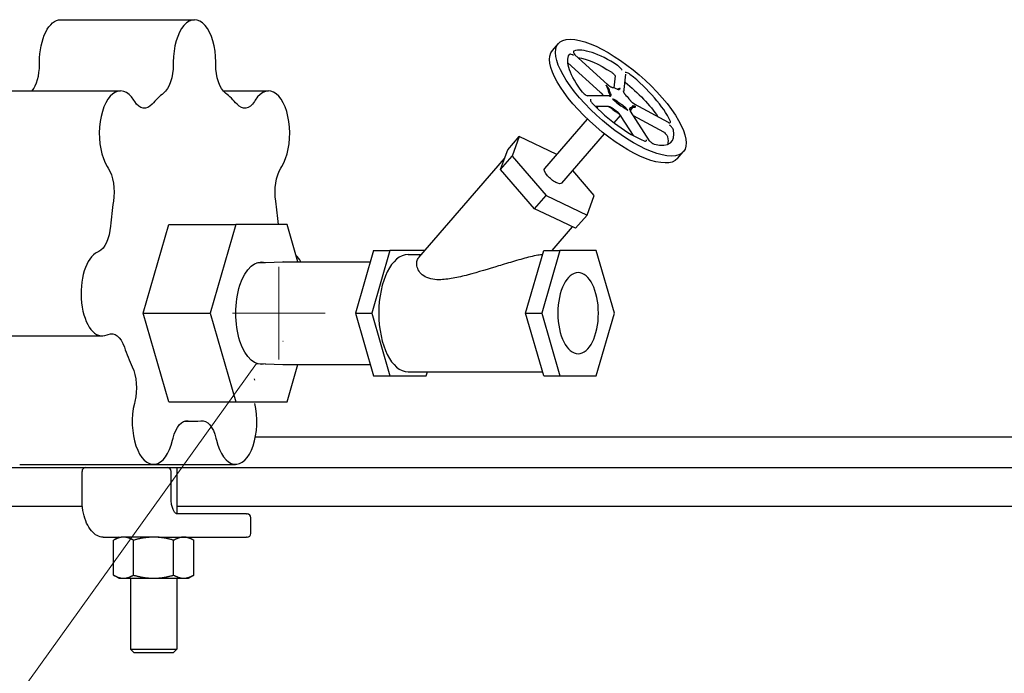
# Model space of a CAD drawing. Extents: x 1 to 669, y 0 to 417.
# Tile 27 of 256: x 97 to 113, y 173 to 184. Entities that reach past the tile are written whole.
import ezdxf

# ---------------------------------------------------------------- set-up
doc = ezdxf.new("R2010")
doc.units = 0
doc.header["$LTSCALE"] = 12
doc.header["$MEASUREMENT"] = 0
doc.layers.get('0').update_dxf_attribs({"linetype": 'CONTINUOUS'})
doc.layers.add('Leader', color=41, linetype='CONTINUOUS', lineweight=13)
doc.layers.add('Q', color=4, linetype='CONTINUOUS')

msp = doc.modelspace()

# ---------------------------------------------------------------- linework, layer by layer
for p, q in [((100.47005, 177.08826), (132.68883, 177.08826)), ((81.63359, 176.58826), (132.68883, 176.58826)), ((99.19609, 176.58826), (99.19609, 175.83871)), ((97.66253, 176.08826), (97.66253, 176.52826)), ((99.10515, 176.08826), (99.10515, 176.52826)), ((87.62054, 175.96326), (97.66917, 175.96326)), ((99.19609, 175.96326), (113.88359, 175.96326)), ((100.32515, 175.83826), (99.20015, 175.83826)), ((100.32515, 175.83826), (100.33386, 175.83826)), ((100.39386, 175.52326), (100.39386, 175.77826)), ((98.00503, 175.46326), (98.29587, 175.46326)), ((98.25859, 175.46326), (98.17157, 175.41302)), ((98.33395, 175.46326), (98.29587, 175.46326)), ((98.82109, 175.46326), (98.33395, 175.46326)), ((98.90931, 175.46326), (98.82109, 175.46326)), ((98.90931, 175.46326), (99.20015, 175.46326)), ((99.20015, 175.46326), (100.32515, 175.46326)), ((99.38359, 175.46326), (99.47061, 175.41302)), ((100.33386, 175.46326), (100.32515, 175.46326)), ((98.17157, 174.8485), (98.17157, 175.41302)), ((98.49633, 174.8485), (98.49633, 175.41302)), ((99.14585, 174.8485), (99.14585, 175.41302)), ((99.47061, 174.8485), (99.47061, 175.41302)), ((98.25859, 174.79826), (98.17157, 174.8485)), ((98.25859, 174.79826), (98.33395, 174.79826)), ((98.33395, 174.79826), (98.82109, 174.79826)), ((98.44609, 174.79826), (98.44609, 173.64826)), ((98.82109, 174.79826), (99.30823, 174.79826)), ((99.19609, 174.79826), (99.19609, 173.64826)), ((99.30823, 174.79826), (99.38359, 174.79826)), ((99.38359, 174.79826), (99.47061, 174.8485)), ((98.44609, 173.64826), (99.14585, 173.64826)), ((98.50609, 173.58826), (98.44609, 173.64826)), ((99.09389, 173.58826), (98.50609, 173.58826)), ((99.13609, 173.58826), (99.09389, 173.58826)), ((99.13609, 173.58826), (99.19609, 173.64826)), ((99.14585, 173.64826), (99.19609, 173.64826))]:
    msp.add_line(p, q)
for centre, start, end in [((97.72253, 176.52826), 90, 180), ((99.04515, 176.52826), 0, 90), ((100.33386, 175.77826), 0, 90), ((100.33386, 175.52326), 270, 0)]:
    msp.add_arc(centre, 0.06, start, end)
for points, knots in [([(98.00503, 175.46326), (97.97124, 175.46326), (97.9377, 175.47203), (97.87256, 175.50555), (97.84164, 175.53192), (97.78449, 175.60005), (97.75888, 175.64323), (97.71617, 175.7408), (97.69912, 175.79522), (97.67432, 175.91094), (97.66659, 175.97221), (97.66294, 176.05224), (97.66253, 176.07025), (97.66253, 176.08826)], [0, 0, 0, 0, 0.25185832, 0.25185832, 0.53750865, 0.53750865, 0.85166791, 0.85166791, 1.16582718, 1.16582718, 1.47998645, 1.47998645, 1.57079633, 1.57079633, 1.57079633, 1.57079633]), ([(99.20015, 175.83826), (99.19648, 175.83826), (99.19219, 175.83903), (99.17815, 175.84815), (99.16929, 175.85634), (99.15216, 175.88022), (99.14395, 175.89497), (99.12897, 175.93078), (99.12226, 175.95208), (99.11174, 175.99936), (99.10805, 176.02549), (99.10554, 176.06417), (99.10515, 176.07621), (99.10515, 176.08826)], [0, 0, 0, 0, 0.31415927, 0.31415927, 0.60866152, 0.60866152, 0.8738965, 0.8738965, 1.15202894, 1.15202894, 1.4417432, 1.4417432, 1.57079633, 1.57079633, 1.57079633, 1.57079633])]:
    msp.add_open_spline(points, degree=3, knots=knots)
for points in [[(98.33395, 175.46326), (98.25859, 175.46326), (98.17157, 175.41302)], [(98.49633, 175.41302), (98.40931, 175.46326), (98.33395, 175.46326)], [(98.82109, 175.46326), (98.67037, 175.46326), (98.49633, 175.41302)], [(99.14585, 175.41302), (98.97181, 175.46326), (98.82109, 175.46326)], [(99.30823, 175.46326), (99.23287, 175.46326), (99.14585, 175.41302)], [(99.47061, 175.41302), (99.38359, 175.46326), (99.30823, 175.46326)], [(98.17157, 174.8485), (98.25859, 174.79826), (98.33395, 174.79826)], [(98.33395, 174.79826), (98.40931, 174.79826), (98.49633, 174.8485)], [(98.49633, 174.8485), (98.67037, 174.79826), (98.82109, 174.79826)], [(98.82109, 174.79826), (98.97181, 174.79826), (99.14585, 174.8485)], [(99.14585, 174.8485), (99.23287, 174.79826), (99.30823, 174.79826)], [(99.30823, 174.79826), (99.38359, 174.79826), (99.47061, 174.8485)]]:
    msp.add_rational_spline(points, [1, 1.0379548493, 1], degree=2)
at = {"layer": 'Leader'}
for p, q in [((100.84736, 178.33826), (100.84736, 179.83826)), ((101.59736, 179.08826), (100.09736, 179.08826)), ((100.4864, 178.27375), (93.13029, 168.01977))]:
    msp.add_line(p, q, dxfattribs=at)
at = {"layer": 'Q'}
for p, q in [((97.31862, 183.83826), (99.48368, 183.83826)), ((105.27457, 183.34036), (105.37071, 183.45137)), ((106.16735, 182.78918), (105.6388, 183.27153)), ((96.97487, 183.11354), (96.97487, 183.15076)), ((99.13993, 183.15076), (99.13993, 183.11354)), ((99.82743, 183.11354), (99.82743, 183.15076)), ((106.04946, 182.66254), (105.52343, 183.14259)), ((106.27344, 182.73585), (106.29443, 182.9316)), ((106.43204, 182.66005), (106.46378, 182.95601)), ((96.12144, 182.68519), (98.2865, 182.68519)), ((99.94848, 182.68519), (100.68086, 182.68519)), ((106.19505, 182.60702), (105.83439, 182.60702)), ((98.51538, 182.512), (98.50083, 182.5352)), ((100.46654, 182.5352), (100.45199, 182.512)), ((107.15302, 182.17397), (106.60419, 182.47236)), ((106.17545, 182.43351), (105.97061, 182.43351)), ((105.99567, 182.40872), (106.01713, 182.43351)), ((106.27158, 182.16977), (106.37507, 182.28927)), ((106.56118, 182.40106), (106.5343, 182.37003)), ((106.84725, 181.87605), (106.5398, 182.35926)), ((107.0779, 182.01648), (106.58865, 182.28248)), ((105.1495, 181.43165), (105.84099, 182.23011)), ((106.58497, 181.96242), (106.38765, 182.27254)), ((105.42541, 181.1927), (106.1169, 181.99116)), ((104.55073, 181.73195), (104.73732, 181.94741)), ((104.73732, 181.94741), (104.62339, 181.62979)), ((105.34461, 181.65695), (104.73732, 181.94741)), ((104.49377, 181.57314), (104.55073, 181.73195)), ((107.29668, 181.58916), (107.39282, 181.70017)), ((103.1126, 179.98929), (104.50049, 181.59188)), ((104.4368, 181.41433), (104.62339, 181.62979)), ((104.4368, 181.41433), (104.49377, 181.57314)), ((104.62339, 181.62979), (105.17352, 180.99456)), ((98.07218, 181.46019), (98.08673, 181.43698)), ((100.88064, 181.43698), (100.89519, 181.46019)), ((104.71186, 181.09672), (104.4368, 181.41433)), ((105.95152, 180.99456), (105.60267, 181.39738)), ((104.98693, 180.7791), (104.71186, 181.09672)), ((104.98693, 180.7791), (105.17352, 180.99456)), ((105.17352, 180.99456), (105.83758, 180.67694)), ((105.83758, 180.67694), (105.95152, 180.99456)), ((105.31896, 180.62029), (104.98693, 180.7791)), ((98.65374, 179.08826), (99.06871, 180.52576)), ((99.06871, 180.52576), (100.15125, 180.52576)), ((100.15125, 180.52576), (99.73628, 179.08826)), ((100.98119, 180.52576), (100.15125, 180.52576)), ((101.15656, 179.91826), (100.98119, 180.52576)), ((105.65099, 180.46148), (105.31896, 180.62029)), ((105.65099, 180.46148), (105.83758, 180.67694)), ((105.27044, 180.10411), (105.60075, 180.48552)), ((97.93248, 180.08533), (97.91433, 180.07705)), ((102.38087, 180.10411), (102.08762, 179.08826)), ((102.64475, 180.10411), (102.3515, 179.08826)), ((102.38087, 180.10411), (102.64475, 180.10411)), ((103.21204, 180.10411), (102.64475, 180.10411)), ((104.84011, 179.08826), (105.13336, 180.10411)), ((105.39724, 180.10411), (105.10399, 179.08826)), ((105.13336, 180.10411), (105.39724, 180.10411)), ((105.98374, 180.10411), (105.39724, 180.10411)), ((106.27699, 179.08826), (105.98374, 180.10411)), ((100.4864, 179.90276), (100.91196, 179.91812)), ((100.91945, 179.91826), (102.32722, 179.91826)), ((102.938, 180.03606), (103.15311, 180.03606)), ((99.06871, 177.65076), (98.65374, 179.08826)), ((98.65374, 179.08826), (99.73628, 179.08826)), ((99.73628, 179.08826), (100.15125, 177.65076)), ((102.08762, 179.08826), (102.38087, 178.07241)), ((102.08762, 179.08826), (102.3515, 179.08826)), ((102.3515, 179.08826), (102.64475, 178.07241)), ((105.13336, 178.07241), (104.84011, 179.08826)), ((104.84011, 179.08826), (105.10399, 179.08826)), ((105.10399, 179.08826), (105.39724, 178.07241)), ((105.98374, 178.07241), (106.27699, 179.08826)), ((95.82576, 178.71929), (97.99083, 178.71929)), ((98.06732, 178.73652), (98.08546, 178.74481)), ((100.4864, 178.27375), (100.91196, 178.25839)), ((100.91945, 178.25826), (102.32722, 178.25826)), ((100.98119, 177.65076), (101.15656, 178.25826)), ((102.938, 178.14046), (105.11372, 178.14046)), ((103.23125, 178.07241), (103.25089, 178.14046)), ((100.45778, 178.00234), (100.45214, 178.02576)), ((102.38087, 178.07241), (102.64475, 178.07241)), ((102.64475, 178.07241), (103.23125, 178.07241)), ((105.13336, 178.07241), (105.39724, 178.07241)), ((105.39724, 178.07241), (105.98374, 178.07241)), ((98.51767, 177.66087), (98.50959, 177.62734)), ((99.06871, 177.65076), (100.15125, 177.65076)), ((100.15125, 177.65076), (100.98119, 177.65076)), ((99.31491, 177.33826), (99.48368, 177.33826)), ((99.12901, 177.03075), (99.13708, 177.06428)), ((99.83029, 177.06428), (99.83836, 177.03075)), ((96.65424, 176.64154), (98.8193, 176.64154)), ((98.8193, 176.64154), (100.14807, 176.64154))]:
    msp.add_line(p, q, dxfattribs=at)
at = {"layer": 'Q', "extrusion": (3.22974e-16, -1.53455e-31, -1)}
msp.add_ellipse((97.31862, 183.15076), major_axis=(0, 0.6875), ratio=0.5, start_param=-1.57079633, end_param=0, dxfattribs=at)
at = {"layer": 'Q'}
for centre, major_axis, ratio, start_param, end_param in [((99.48368, 183.15076), (0, 0.6875), 0.5, -1.57079633, 1.57079633), ((106.38176, 182.57577), (1.01105, -0.8756), 0.35355339, -3.529189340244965, 2.753995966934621), ((106.38176, 182.57577), (-0.82207, 0.71194), 0.35355339, -1.21324972, -0.19026218), ((96.72487, 183.11354), (0, 0.5), 0.5, -2.59962062, -1.57079633), ((106.38176, 182.57577), (-0.82207, 0.71194), 0.35355339, -2.46988684, -1.44698859), ((98.2865, 181.99769), (0, 0.6875), 0.5, -0.67319843, 2.46839423), ((99.48368, 180.08826), (0, 2.75), 0.5, 0.37404595, 0.52355195), ((99.48368, 180.08826), (0, 2.75), 0.5, -0.52355195, -0.37404595), ((100.68086, 181.99769), (0, 0.6875), 0.5, -2.46839423, 0.67319843), ((106.32498, 182.59039), (0.14144, -0.13734), 0.37288753, -2.75291711, -2.2433454), ((106.38176, 182.57577), (0.82207, -0.71194), 0.35355339, -1.84156836, -0.81867008), ((106.28562, 182.46476), (-0.06458, -0.02824), 0.0000711, 0.00002884, 0.00014883), ((106.36944, 182.53906), (0.16674, -0.13775), 0.30984611, -1.62374696, -1.11417336), ((106.28304, 182.44069), (0.15632, -0.12914), 0.30984722, -1.62374508, -1.11417337), ((106.28562, 182.46476), (0.0583, -0.11505), 0.00001396, -0.00001704, 0.00006184), ((106.4176, 182.52329), (0.14381, -0.12193), 0.40817772, -0.34386152, 0.16552355), ((106.38176, 182.57577), (0.82207, -0.71194), 0.35355339, -0.58493119, 0.43796694), ((99.48368, 180.08826), (0, -2.75), 0.5, -1.8699488, -1.72044281), ((99.48368, 180.08826), (0, 2.75), 0.5, -1.41102656, -1.27164385), ((97.99083, 179.40679), (0, 0.6875), 0.5, 0.22439948, 3.36599213), ((100.91945, 179.08826), (0, 0.83), 0.5, 0, 0.01804317), ((100.97654, 179.40679), (0, 0.6875), 0.5, -0.73182386, -0.44748202), ((102.938, 179.08826), (0, 0.9478), 0.5, 0, 3.14159265), ((100.91945, 179.46326), (0, -0.83), 0.5, -0.01804317, 0), ((99.48368, 180.08826), (0, -2.75), 0.5, -0.9723509, -0.8228449), ((98.8193, 177.32904), (0, -0.6875), 0.5, -2.01959528, 1.12199738), ((100.14807, 177.32904), (0, -0.6875), 0.5, -1.12199738, 2.01959528), ((99.48368, 180.08826), (0, -2.75), 0.5, -0.074753, 0.074753)]:
    msp.add_ellipse(centre, major_axis=major_axis, ratio=ratio, start_param=start_param, end_param=end_param, dxfattribs=at)
at = {"layer": 'Q', "extrusion": (1.27216e-16, -1.10172e-16, -1)}
for centre, major_axis, end_param in [((106.28562, 182.46476), (1.01105, -0.8756), 3.14159265), ((105.28745, 181.31217), (0.13796, -0.11947), 1.95839301)]:
    msp.add_ellipse(centre, major_axis=major_axis, ratio=0.35355339, start_param=0, end_param=end_param, dxfattribs=at)
at = {"layer": 'Q', "extrusion": (1.78968e-16, -5.24103e-18, -1)}
msp.add_ellipse((106.38176, 182.57577), major_axis=(-0.82207, 0.71194), ratio=0.35355339, start_param=-1.06628559, end_param=-0.04338728, dxfattribs=at)
at = {"layer": 'Q', "extrusion": (2.22045e-16, -3.37854e-32, -1)}
msp.add_ellipse((98.88993, 183.11354), major_axis=(0, -0.5), ratio=0.5, start_param=-1.57079633, end_param=-0.37404595, dxfattribs=at)
at = {"layer": 'Q', "extrusion": (2.47258e-16, 1.11071e-17, -1)}
msp.add_ellipse((100.07743, 183.11354), major_axis=(0, -0.5), ratio=0.5, start_param=0.37404595, end_param=1.57079633, dxfattribs=at)
at = {"layer": 'Q', "extrusion": (1.79694e-16, -4.20568e-18, -1)}
msp.add_ellipse((106.28562, 182.46476), major_axis=(0.82207, -0.71194), ratio=0.35355339, start_param=-2.64028933, end_param=-1.92843235, dxfattribs=at)
at = {"layer": 'Q', "extrusion": (1.68871e-16, -7.64141e-17, -1)}
msp.add_ellipse((106.28562, 182.46476), major_axis=(0.82207, -0.71194), ratio=0.35355339, start_param=-1.67545288, end_param=-0.92260217, dxfattribs=at)
at = {"layer": 'Q', "extrusion": (2.38606e-16, 8.40566e-17, -1)}
msp.add_ellipse((106.24798, 182.50147), major_axis=(-0.14144, 0.13734), ratio=0.37288794, start_param=-0.40398088, end_param=-0.38867707, dxfattribs=at)
at = {"layer": 'Q', "extrusion": (2.54511e-16, 8.96597e-17, -1)}
msp.add_ellipse((106.3375, 182.59984), major_axis=(-0.1326, 0.12875), ratio=0.37288753, start_param=-0.89824725, end_param=-0.38867554, dxfattribs=at)
at = {"layer": 'Q', "extrusion": (2.09952e-16, 1.66425e-17, -1)}
msp.add_ellipse((106.35699, 182.6147), major_axis=(0.1498, -0.11492), ratio=0.35737243, start_param=-2.60082534, end_param=-2.09126507, dxfattribs=at)
at = {"layer": 'Q', "extrusion": (3.14011e-16, 7.98714e-17, -1)}
msp.add_ellipse((106.41055, 182.57577), major_axis=(0.14695, -0.1368), ratio=0.31687093, start_param=-1.49726294, end_param=-0.98815542, dxfattribs=at)
at = {"layer": 'Q', "extrusion": (2.47808e-16, 7.43128e-18, -1)}
msp.add_ellipse((98.67125, 182.90292), major_axis=(0, -0.5), ratio=0.5, start_param=-0.52355195, end_param=0.67319843, dxfattribs=at)
at = {"layer": 'Q', "extrusion": (3.12044e-16, -1.75795e-17, -1)}
msp.add_ellipse((100.29612, 182.90292), major_axis=(0, -0.5), ratio=0.5, start_param=-0.67319843, end_param=0.52355195, dxfattribs=at)
at = {"layer": 'Q', "extrusion": (1.99751e-16, -2.1418e-17, -1)}
msp.add_ellipse((106.37918, 182.55171), major_axis=(0.15632, -0.12914), ratio=0.30984611, start_param=1.11417336, end_param=1.62374696, dxfattribs=at)
at = {"layer": 'Q', "extrusion": (2.24719e-16, -2.40952e-17, -1)}
msp.add_ellipse((106.29244, 182.45014), major_axis=(0.16674, -0.13775), ratio=0.30984722, start_param=1.11417337, end_param=1.62374508, dxfattribs=at)
at = {"layer": 'Q', "extrusion": (1.03213e-16, -1.35235e-16, -1)}
msp.add_ellipse((106.42433, 182.53692), major_axis=(0.13482, -0.11431), ratio=0.40817772, start_param=-0.16552355, end_param=0.34386152, dxfattribs=at)
at = {"layer": 'Q', "extrusion": (2.25104e-16, 4.80988e-17, -1)}
msp.add_ellipse((106.28562, 182.46476), major_axis=(0.82207, -0.71194), ratio=0.35355339, start_param=-0.43805633, end_param=-0.19216111, dxfattribs=at)
at = {"layer": 'Q', "extrusion": (3.12044e-16, 1.75795e-17, -1)}
msp.add_ellipse((97.93086, 181.04607), major_axis=(0, -0.5), ratio=0.5, start_param=-2.46839423, end_param=-1.27164385, dxfattribs=at)
at = {"layer": 'Q', "extrusion": (2.44902e-16, -2.03263e-17, -1)}
msp.add_ellipse((101.03651, 181.04607), major_axis=(0, 0.5), ratio=0.5, start_param=-1.8699488, end_param=-0.67319843, dxfattribs=at)
at = {"layer": 'Q', "extrusion": (3.04171e-16, 4.83384e-17, -1)}
msp.add_ellipse((105.28745, 181.31217), major_axis=(-0.13796, 0.11947), ratio=0.35355339, start_param=-1.18319964, end_param=0, dxfattribs=at)
at = {"layer": 'Q', "extrusion": (2.27839e-16, 1.08932e-17, -1)}
msp.add_ellipse((97.87685, 180.5728), major_axis=(0, -0.5), ratio=0.5, start_param=-1.42114985, end_param=-0.22439948, dxfattribs=at)
at = {"layer": 'Q', "extrusion": (2.69458e-16, 4.45854e-18, -1)}
msp.add_ellipse((100.56622, 179.08826), major_axis=(0, -0.83), ratio=0.5, start_param=-0.15743557, end_param=3.29902823, dxfattribs=at)
at = {"layer": 'Q', "extrusion": (3.3771e-16, 1.68244e-34, -1)}
msp.add_ellipse((105.69049, 179.08826), major_axis=(0, -0.6575), ratio=0.5, start_param=-4.71238898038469, end_param=1.570796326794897, dxfattribs=at)
at = {"layer": 'Q', "extrusion": (2.2883e-16, -2.3549e-18, -1)}
msp.add_ellipse((98.14109, 178.25734), major_axis=(0, 0.5), ratio=0.5, start_param=-0.22439948, end_param=0.9723509, dxfattribs=at)
at = {"layer": 'Q', "extrusion": (3.13798e-16, -5.87811e-18, -1)}
msp.add_ellipse((98.29242, 177.87781), major_axis=(0, -0.5), ratio=0.5, start_param=-2.31874775, end_param=-1.12199738, dxfattribs=at)
at = {"layer": 'Q', "extrusion": (2.48226e-16, 1.84305e-18, -1)}
msp.add_ellipse((99.36232, 176.84733), major_axis=(0, 0.5), ratio=0.5, start_param=-1.12199738, end_param=0.074753, dxfattribs=at)
at = {"layer": 'Q', "extrusion": (2.23497e-16, -5.54751e-18, -1)}
msp.add_ellipse((99.60504, 176.84733), major_axis=(0, 0.5), ratio=0.5, start_param=-0.074753, end_param=1.12199738, dxfattribs=at)
at = {"layer": 'Q'}
for points, knots in [([(105.61784, 183.25793), (105.61778, 183.25796), (105.61773, 183.25799), (105.60754, 183.26344), (105.59137, 183.27192), (105.5676, 183.27925), (105.56166, 183.27955), (105.5539, 183.27831), (105.55115, 183.27687), (105.54953, 183.27445)], [-0.244621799, -0.244621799, -0.244621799, -0.244621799, -0.244033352, -0.244033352, -0.134916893, -0.134916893, -0.062249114, -0.062249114, 0, 0, 0, 0]), ([(105.6221, 183.32985), (105.61908, 183.32871), (105.61711, 183.32655), (105.61494, 183.32021), (105.61477, 183.31525), (105.6214, 183.29483), (105.63008, 183.28064), (105.63567, 183.27169), (105.6357, 183.27164), (105.63573, 183.27159)], [-0.226841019, -0.226841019, -0.226841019, -0.226841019, -0.168978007, -0.168978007, -0.101429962, -0.101429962, 0, 0, 0.000547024, 0.000547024, 0.000547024, 0.000547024]), ([(106.40276, 183.01947), (106.40272, 183.01952), (106.40269, 183.01957), (106.39683, 183.02861), (106.38726, 183.0431), (106.36454, 183.0688), (106.3563, 183.07653), (106.34279, 183.08802), (106.3363, 183.09296), (106.32985, 183.09721)], [-0.244622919, -0.244622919, -0.244622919, -0.244622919, -0.244034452, -0.244034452, -0.134916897, -0.134916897, -0.062248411, -0.062248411, 0, 0, 0, 0]), ([(106.23363, 182.98624), (106.24004, 182.98202), (106.24649, 182.97711), (106.25923, 182.96629), (106.26778, 182.95846), (106.28377, 182.9404), (106.2892, 182.93347), (106.29394, 182.92698)], [0, 0, 0, 0, 0.06191261, 0.06191261, 0.127065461, 0.127065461, 0.169418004, 0.169418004, 0.169418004, 0.169418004]), ([(106.53002, 182.95212), (106.5237, 182.95713), (106.5172, 182.96161), (106.50415, 182.96948), (106.49527, 182.97428), (106.47102, 182.98276), (106.46044, 182.9835), (106.45216, 182.98371), (106.45212, 182.98371), (106.45209, 182.98372)], [-0.305040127, -0.305040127, -0.305040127, -0.305040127, -0.216282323, -0.216282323, -0.122879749, -0.122879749, 0, 0, 0.000549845, 0.000549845, 0.000549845, 0.000549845]), ([(106.1966, 182.70025), (106.19656, 182.70082), (106.19638, 182.70272), (106.19563, 182.70638), (106.19388, 182.71166), (106.191, 182.71802), (106.18696, 182.72517), (106.18203, 182.73261), (106.17668, 182.73981), (106.17119, 182.74664), (106.16567, 182.75314), (106.16014, 182.75944), (106.1546, 182.76564), (106.14987, 182.77094), (106.14702, 182.77418), (106.14522, 182.77626), (106.14445, 182.77716), (106.14369, 182.77805)], [0.564083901, 0.564083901, 0.564083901, 0.564083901, 0.573419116, 0.59431201, 0.618065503, 0.644556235, 0.673520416, 0.70152992, 0.727762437, 0.752187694, 0.775329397, 0.79785083, 0.820036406, 0.842193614, 0.855009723, 0.855009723, 0.864609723, 0.864609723, 0.864609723, 0.864609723]), ([(106.14369, 182.77805), (106.14417, 182.77716), (106.14464, 182.77625), (106.14511, 182.77531), (106.14573, 182.77405), (106.14634, 182.77274), (106.14694, 182.7714), (106.14797, 182.76907), (106.14898, 182.76663), (106.14997, 182.76415), (106.15097, 182.76166), (106.15195, 182.75914), (106.15292, 182.75663), (106.15391, 182.75409), (106.15489, 182.75157), (106.15588, 182.74909), (106.15641, 182.74776), (106.15694, 182.74643), (106.15747, 182.74513), (106.15795, 182.74396), (106.15842, 182.7428), (106.1589, 182.74166), (106.15996, 182.73912), (106.16102, 182.73667), (106.16206, 182.73431), (106.16318, 182.73177), (106.16428, 182.72934), (106.16532, 182.72699), (106.16644, 182.72449), (106.16751, 182.7221), (106.16848, 182.7198), (106.16872, 182.71924), (106.16896, 182.71868), (106.16918, 182.71813), (106.16992, 182.71636), (106.17059, 182.71464), (106.1712, 182.71299), (106.17192, 182.71101), (106.17255, 182.70912), (106.17306, 182.70732), (106.17351, 182.7057), (106.17388, 182.70416), (106.17415, 182.7027), (106.17438, 182.70141), (106.17454, 182.70018), (106.17462, 182.69902), (106.17465, 182.6985), (106.17467, 182.698), (106.17466, 182.69752)], [-0.864609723, -0.864609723, -0.864609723, -0.864609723, -0.855009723, -0.855009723, -0.855009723, -0.842193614, -0.842193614, -0.842193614, -0.820036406, -0.820036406, -0.820036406, -0.79785083, -0.79785083, -0.79785083, -0.775329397, -0.775329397, -0.775329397, -0.763136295, -0.763136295, -0.763136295, -0.752187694, -0.752187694, -0.752187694, -0.727762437, -0.727762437, -0.727762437, -0.70152992, -0.70152992, -0.70152992, -0.673520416, -0.673520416, -0.673520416, -0.66666535, -0.66666535, -0.66666535, -0.644556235, -0.644556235, -0.644556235, -0.618065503, -0.618065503, -0.618065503, -0.59431201, -0.59431201, -0.59431201, -0.573419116, -0.573419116, -0.573419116, -0.564083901, -0.564083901, -0.564083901, -0.564083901]), ([(106.17153, 182.78573), (106.17054, 182.78646), (106.16828, 182.78804), (106.16592, 182.78945), (106.1636, 182.79072), (106.16259, 182.79122), (106.16158, 182.7917)], [-0.0327968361, -0.0327968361, -0.0327968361, -0.0327968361, -0.0224784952, -0.0096, -0.0096, 0, 0, 0, 0]), ([(106.16158, 182.7917), (106.16258, 182.79099), (106.16357, 182.79027), (106.1659, 182.78858), (106.16952, 182.78593), (106.17542, 182.78152), (106.18232, 182.77638), (106.18933, 182.77122), (106.1966, 182.76605), (106.20427, 182.76087), (106.2124, 182.75578), (106.22084, 182.75101), (106.22901, 182.74702), (106.23634, 182.74406), (106.24248, 182.74213), (106.24678, 182.74119), (106.24903, 182.74087), (106.24971, 182.74079)], [0, 0, 0, 0, 0.0096, 0.0096, 0.022478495, 0.044586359, 0.066744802, 0.089221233, 0.112377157, 0.136869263, 0.163153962, 0.19117504, 0.220124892, 0.246597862, 0.270339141, 0.291225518, 0.300557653, 0.300557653, 0.300557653, 0.300557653]), ([(105.76404, 182.66547), (105.7685, 182.65976), (105.77379, 182.65396), (105.78556, 182.64242), (105.79415, 182.63461), (105.8224, 182.6137), (105.83781, 182.60484), (105.85025, 182.59793), (105.85031, 182.5979), (105.85036, 182.59787)], [-0.305009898, -0.305009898, -0.305009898, -0.305009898, -0.216262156, -0.216262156, -0.122870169, -0.122870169, 0, 0, 0.00054984, 0.00054984, 0.00054984, 0.00054984]), ([(106.09768, 182.60858), (106.09762, 182.60901), (106.09738, 182.61044), (106.0966, 182.61318), (106.0949, 182.61711), (106.09216, 182.62179), (106.08832, 182.62696), (106.08356, 182.63221), (106.07827, 182.63718), (106.07269, 182.64182), (106.06698, 182.64628), (106.06134, 182.6508), (106.05692, 182.65479), (106.05452, 182.65733), (106.05379, 182.65816)], [-0.300486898, -0.300486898, -0.300486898, -0.300486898, -0.291192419, -0.270299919, -0.24654639, -0.220054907, -0.191091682, -0.163083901, -0.13684572, -0.112414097, -0.089288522, -0.066766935, -0.044561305, -0.034187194, -0.034187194, -0.034187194, -0.034187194]), ([(106.06572, 182.64646), (106.06697, 182.64503), (106.07009, 182.64146), (106.07505, 182.63562), (106.08054, 182.62879), (106.08588, 182.62159), (106.09078, 182.61421), (106.09351, 182.60938), (106.09472, 182.60702)], [0.073937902, 0.073937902, 0.073937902, 0.073937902, 0.089288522, 0.112414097, 0.13684572, 0.163083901, 0.191091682, 0.219459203, 0.219459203, 0.219459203, 0.219459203]), ([(106.19681, 182.63469), (106.1972, 182.63408), (106.1984, 182.63213), (106.20029, 182.62879), (106.20224, 182.62472), (106.20377, 182.6207), (106.2047, 182.61711), (106.20507, 182.61424), (106.2051, 182.61213), (106.20507, 182.61055), (106.20516, 182.60914), (106.20544, 182.60753), (106.20595, 182.60534), (106.20652, 182.60266), (106.20684, 182.60058), (106.20703, 182.59916), (106.2071, 182.59853), (106.20716, 182.59787)], [-0.300499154, -0.300499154, -0.300499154, -0.300499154, -0.291192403, -0.270299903, -0.24654638, -0.220054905, -0.191091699, -0.163083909, -0.136845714, -0.112414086, -0.089288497, -0.0667669, -0.044561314, -0.022427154, -0.0096, -0.0096, 0, 0, 0, 0]), ([(106.20716, 182.59787), (106.2075, 182.59816), (106.20786, 182.59844), (106.20871, 182.59908), (106.21008, 182.60003), (106.21243, 182.60148), (106.21519, 182.60317), (106.21785, 182.60501), (106.22032, 182.60717), (106.22246, 182.60985), (106.22406, 182.61327), (106.22485, 182.6176), (106.22458, 182.6227), (106.22328, 182.6282), (106.22126, 182.63363), (106.21917, 182.63802), (106.21778, 182.64057), (106.21734, 182.64137)], [0, 0, 0, 0, 0.0096, 0.0096, 0.022427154, 0.044561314, 0.0667669, 0.089288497, 0.112414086, 0.136845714, 0.163083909, 0.191091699, 0.220054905, 0.24654638, 0.270299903, 0.291192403, 0.300527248, 0.300527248, 0.300527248, 0.300527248]), ([(106.31813, 182.7183), (106.31904, 182.71786), (106.32196, 182.71648), (106.32702, 182.71434), (106.33332, 182.71219), (106.33976, 182.71062), (106.34583, 182.70994), (106.35106, 182.7102), (106.35529, 182.71123), (106.35868, 182.71277), (106.36148, 182.71463), (106.36391, 182.71668), (106.36617, 182.71883), (106.36811, 182.72065), (106.36938, 182.7217), (106.37021, 182.72235), (106.37058, 182.72262), (106.37095, 182.72288)], [0.564114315, 0.564114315, 0.564114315, 0.564114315, 0.573449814, 0.594341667, 0.618095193, 0.644586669, 0.673549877, 0.701557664, 0.727795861, 0.752227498, 0.775353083, 0.797874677, 0.820080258, 0.842214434, 0.855041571, 0.855041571, 0.864641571, 0.864641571, 0.864641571, 0.864641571]), ([(106.37095, 182.72288), (106.37018, 182.72299), (106.36938, 182.72307), (106.36857, 182.72312), (106.3675, 182.72319), (106.36639, 182.7232), (106.36529, 182.72316), (106.36338, 182.72307), (106.36145, 182.72281), (106.35957, 182.7224), (106.35768, 182.722), (106.35584, 182.72145), (106.35407, 182.72083), (106.35227, 182.72021), (106.35054, 182.71951), (106.34888, 182.71879), (106.34798, 182.7184), (106.34711, 182.718), (106.34625, 182.71761), (106.34547, 182.71726), (106.34472, 182.71691), (106.34397, 182.71656), (106.34231, 182.7158), (106.34071, 182.71508), (106.33914, 182.71446), (106.33745, 182.71378), (106.33579, 182.71322), (106.33411, 182.71278), (106.33366, 182.71266), (106.33322, 182.71255), (106.33277, 182.71245)], [-0.864641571, -0.864641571, -0.864641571, -0.864641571, -0.855041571, -0.855041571, -0.855041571, -0.842214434, -0.842214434, -0.842214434, -0.820080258, -0.820080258, -0.820080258, -0.797874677, -0.797874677, -0.797874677, -0.775353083, -0.775353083, -0.775353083, -0.763170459, -0.763170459, -0.763170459, -0.752227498, -0.752227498, -0.752227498, -0.727795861, -0.727795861, -0.727795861, -0.701557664, -0.701557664, -0.701557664, -0.694591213, -0.694591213, -0.694591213, -0.694591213]), ([(106.42029, 182.68713), (106.42056, 182.6864), (106.42082, 182.68567), (106.4214, 182.684), (106.42227, 182.6814), (106.42357, 182.67723), (106.42508, 182.67235), (106.42675, 182.66732), (106.42878, 182.66197), (106.43137, 182.6561), (106.43478, 182.64953), (106.43921, 182.64225), (106.44454, 182.63468), (106.45038, 182.62734), (106.45619, 182.62072), (106.46095, 182.61575), (106.46371, 182.613), (106.46458, 182.61216)], [0, 0, 0, 0, 0.0096, 0.0096, 0.022407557, 0.044550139, 0.066775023, 0.089311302, 0.112429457, 0.136824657, 0.16306412, 0.191114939, 0.220117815, 0.246626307, 0.270381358, 0.291269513, 0.300559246, 0.300559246, 0.300559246, 0.300559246]), ([(106.43434, 182.65051), (106.43428, 182.65073), (106.43368, 182.65319), (106.43258, 182.65801), (106.43073, 182.66526), (106.42827, 182.67272), (106.42535, 182.67912), (106.42314, 182.68287), (106.42164, 182.6852), (106.42097, 182.68618), (106.42029, 182.68713)], [-0.114694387, -0.114694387, -0.114694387, -0.114694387, -0.112429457, -0.089311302, -0.066775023, -0.044550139, -0.022407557, -0.0096, -0.0096, 0, 0, 0, 0]), ([(105.88864, 182.55368), (105.88864, 182.55365), (105.88863, 182.55361), (105.8882, 182.54794), (105.88778, 182.53869), (105.8958, 182.51751), (105.90038, 182.50997), (105.90909, 182.49772), (105.91388, 182.49188), (105.91932, 182.48615)], [-0.244620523, -0.244620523, -0.244620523, -0.244620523, -0.244032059, -0.244032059, -0.134916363, -0.134916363, -0.062248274, -0.062248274, 0, 0, 0, 0]), ([(106.33095, 182.51018), (106.33002, 182.51097), (106.32699, 182.51352), (106.32147, 182.51792), (106.31409, 182.52334), (106.30586, 182.52884), (106.2973, 182.53394), (106.28902, 182.53827), (106.28148, 182.5417), (106.2747, 182.54438), (106.26849, 182.54653), (106.26264, 182.54837), (106.25696, 182.55006), (106.25209, 182.55151), (106.24907, 182.55247), (106.24712, 182.55311), (106.24628, 182.55339), (106.24543, 182.55368)], [0.564083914, 0.564083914, 0.564083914, 0.564083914, 0.573419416, 0.59431126, 0.618064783, 0.644556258, 0.673519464, 0.701527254, 0.727765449, 0.752197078, 0.775322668, 0.797844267, 0.820049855, 0.842184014, 0.855011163, 0.855011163, 0.864611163, 0.864611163, 0.864611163, 0.864611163]), ([(106.24543, 182.55368), (106.24651, 182.55302), (106.24757, 182.55234), (106.24862, 182.55165), (106.25001, 182.55073), (106.25138, 182.54978), (106.2527, 182.54881), (106.25498, 182.54715), (106.25713, 182.54545), (106.25915, 182.54377), (106.26118, 182.5421), (106.26307, 182.54045), (106.26488, 182.53885), (106.2667, 182.53723), (106.26843, 182.53567), (106.2701, 182.53417), (106.271, 182.53335), (106.27188, 182.53256), (106.27275, 182.53179), (106.27354, 182.53109), (106.27431, 182.5304), (106.27508, 182.52973), (106.2768, 182.52824), (106.2785, 182.5268), (106.28023, 182.5254), (106.28208, 182.52389), (106.28395, 182.52241), (106.28587, 182.52093), (106.28791, 182.51935), (106.29, 182.51776), (106.29214, 182.51613), (106.29266, 182.51573), (106.29318, 182.51533), (106.29371, 182.51493), (106.29541, 182.51363), (106.29714, 182.5123), (106.29888, 182.51094), (106.30096, 182.5093), (106.30307, 182.50762), (106.30518, 182.50589), (106.30707, 182.50434), (106.30897, 182.50276), (106.31086, 182.50113), (106.31252, 182.4997), (106.31417, 182.49824), (106.31581, 182.49675), (106.31654, 182.49609), (106.31727, 182.49542), (106.31796, 182.49477)], [-0.864611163, -0.864611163, -0.864611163, -0.864611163, -0.855011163, -0.855011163, -0.855011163, -0.842184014, -0.842184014, -0.842184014, -0.820049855, -0.820049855, -0.820049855, -0.797844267, -0.797844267, -0.797844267, -0.775322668, -0.775322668, -0.775322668, -0.763139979, -0.763139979, -0.763139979, -0.752197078, -0.752197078, -0.752197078, -0.727765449, -0.727765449, -0.727765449, -0.701527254, -0.701527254, -0.701527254, -0.673519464, -0.673519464, -0.673519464, -0.666666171, -0.666666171, -0.666666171, -0.644556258, -0.644556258, -0.644556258, -0.618064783, -0.618064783, -0.618064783, -0.59431126, -0.59431126, -0.59431126, -0.573419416, -0.573419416, -0.573419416, -0.564083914, -0.564083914, -0.564083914, -0.564083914]), ([(106.49404, 182.3735), (106.49325, 182.37439), (106.49248, 182.37528), (106.49068, 182.37736), (106.48791, 182.38061), (106.48345, 182.38591), (106.47825, 182.39211), (106.47288, 182.3984), (106.46714, 182.40491), (106.4608, 182.41174), (106.45367, 182.41894), (106.44572, 182.42638), (106.43738, 182.43352), (106.42924, 182.43989), (106.42185, 182.44517), (106.41625, 182.44883), (106.41315, 182.45073), (106.41219, 182.4513)], [0, 0, 0, 0, 0.0096, 0.0096, 0.022427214, 0.044561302, 0.066766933, 0.089288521, 0.112414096, 0.13684572, 0.1630839, 0.191091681, 0.220054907, 0.24654639, 0.270299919, 0.291192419, 0.300527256, 0.300527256, 0.300527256, 0.300527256]), ([(106.5276, 182.53938), (106.5282, 182.53854), (106.53019, 182.53579), (106.53406, 182.53081), (106.5397, 182.52419), (106.54657, 182.51686), (106.55436, 182.50929), (106.56253, 182.50202), (106.57049, 182.49545), (106.57807, 182.48958), (106.58532, 182.48422), (106.59236, 182.47919), (106.59929, 182.47432), (106.60522, 182.47015), (106.60885, 182.46755), (106.61117, 182.46587), (106.61217, 182.46515), (106.61316, 182.46442)], [0.564116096, 0.564116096, 0.564116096, 0.564116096, 0.573451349, 0.594343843, 0.618097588, 0.644588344, 0.673552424, 0.701562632, 0.72779681, 0.752219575, 0.775357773, 0.797885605, 0.820070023, 0.842217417, 0.855041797, 0.855041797, 0.864641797, 0.864641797, 0.864641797, 0.864641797]), ([(106.62575, 182.42866), (106.62493, 182.42892), (106.62409, 182.42919), (106.62213, 182.42985), (106.61904, 182.4309), (106.61395, 182.43272), (106.60798, 182.43486), (106.60199, 182.43691), (106.59597, 182.43878), (106.58991, 182.44032), (106.5839, 182.44134), (106.5782, 182.44161), (106.57332, 182.44093), (106.56959, 182.43936), (106.56704, 182.4372), (106.56567, 182.43506), (106.56514, 182.43369), (106.56499, 182.43325)], [0, 0, 0, 0, 0.0096, 0.0096, 0.022493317, 0.04456082, 0.066718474, 0.089267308, 0.112445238, 0.136891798, 0.163115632, 0.191107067, 0.220065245, 0.246560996, 0.270318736, 0.291213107, 0.300534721, 0.300534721, 0.300534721, 0.300534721]), ([(106.61316, 182.46442), (106.6122, 182.46537), (106.61121, 182.46631), (106.61019, 182.46722), (106.60883, 182.46844), (106.60743, 182.46963), (106.60599, 182.47076), (106.6035, 182.47272), (106.60091, 182.47454), (106.59828, 182.47623), (106.59565, 182.47791), (106.59298, 182.47947), (106.59034, 182.48093), (106.58978, 182.48124), (106.58921, 182.48154), (106.58865, 182.48185)], [-0.8646417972, -0.8646417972, -0.8646417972, -0.8646417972, -0.8550417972, -0.8550417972, -0.8550417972, -0.8422174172, -0.8422174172, -0.8422174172, -0.8200700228, -0.8200700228, -0.8200700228, -0.7978856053, -0.7978856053, -0.7978856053, -0.7931606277, -0.7931606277, -0.7931606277, -0.7931606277]), ([(106.24099, 182.40584), (106.24021, 182.40645), (106.23767, 182.4084), (106.23303, 182.41174), (106.22674, 182.41581), (106.21959, 182.41983), (106.21192, 182.42342), (106.2041, 182.42629), (106.19645, 182.42839), (106.1889, 182.42998), (106.18126, 182.43139), (106.17544, 182.43258), (106.17222, 182.43337), (106.17168, 182.43351)], [-0.300499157, -0.300499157, -0.300499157, -0.300499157, -0.291192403, -0.270299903, -0.24654638, -0.220054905, -0.191091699, -0.163083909, -0.136845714, -0.112414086, -0.089288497, -0.0667669, -0.062241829, -0.062241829, -0.062241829, -0.062241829]), ([(106.18544, 182.43057), (106.18783, 182.42955), (106.19295, 182.42722), (106.20116, 182.42293), (106.20972, 182.41783), (106.21795, 182.41233), (106.22533, 182.4069), (106.23085, 182.40251), (106.23388, 182.39996), (106.23481, 182.39916)], [0.137619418, 0.137619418, 0.137619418, 0.137619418, 0.163083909, 0.191091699, 0.220054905, 0.24654638, 0.270299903, 0.291192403, 0.300527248, 0.300527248, 0.300527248, 0.300527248]), ([(106.31605, 182.34028), (106.31701, 182.33971), (106.32011, 182.33781), (106.32571, 182.33415), (106.3331, 182.32887), (106.34124, 182.32251), (106.34958, 182.31536), (106.35753, 182.30792), (106.36466, 182.30072), (106.37099, 182.29389), (106.37506, 182.28929), (106.37708, 182.28696), (106.37724, 182.28677)], [0.564083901, 0.564083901, 0.564083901, 0.564083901, 0.573419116, 0.59431201, 0.618065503, 0.644556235, 0.673520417, 0.701529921, 0.727762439, 0.752187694, 0.775329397, 0.77733519, 0.77733519, 0.77733519, 0.77733519]), ([(106.38723, 182.27314), (106.38633, 182.27421), (106.38545, 182.27529), (106.3846, 182.27638), (106.38266, 182.27887), (106.38086, 182.28139), (106.37916, 182.2839), (106.37743, 182.28644), (106.37581, 182.28896), (106.37424, 182.29144), (106.3734, 182.29277), (106.37257, 182.2941), (106.37175, 182.2954), (106.37102, 182.29657), (106.3703, 182.29773), (106.36958, 182.29887), (106.36797, 182.30141), (106.36638, 182.30386), (106.36476, 182.30622), (106.36302, 182.30876), (106.36124, 182.31119), (106.35942, 182.31354), (106.35748, 182.31604), (106.35547, 182.31843), (106.35341, 182.32073), (106.3529, 182.32129), (106.3524, 182.32185), (106.35188, 182.3224), (106.35024, 182.32417), (106.34855, 182.32589), (106.34684, 182.32754), (106.34479, 182.32952), (106.34271, 182.33141), (106.34061, 182.33321), (106.33872, 182.33483), (106.33682, 182.33637), (106.33491, 182.33783), (106.33324, 182.33912), (106.33156, 182.34035), (106.32989, 182.34151), (106.32914, 182.34203), (106.32839, 182.34253), (106.32769, 182.34301)], [-0.829773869, -0.829773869, -0.829773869, -0.829773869, -0.820036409, -0.820036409, -0.820036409, -0.797850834, -0.797850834, -0.797850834, -0.775329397, -0.775329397, -0.775329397, -0.763136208, -0.763136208, -0.763136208, -0.752187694, -0.752187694, -0.752187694, -0.727762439, -0.727762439, -0.727762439, -0.701529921, -0.701529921, -0.701529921, -0.673520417, -0.673520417, -0.673520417, -0.666665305, -0.666665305, -0.666665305, -0.644556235, -0.644556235, -0.644556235, -0.618065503, -0.618065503, -0.618065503, -0.59431201, -0.59431201, -0.59431201, -0.573419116, -0.573419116, -0.573419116, -0.564083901, -0.564083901, -0.564083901, -0.564083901]), ([(106.40468, 182.43192), (106.40545, 182.43151), (106.40625, 182.43107), (106.40706, 182.43062), (106.40886, 182.42961), (106.41069, 182.42855), (106.41252, 182.42745), (106.41461, 182.42619), (106.41671, 182.42488), (106.41882, 182.42353), (106.42118, 182.42202), (106.42355, 182.42046), (106.42593, 182.41886), (106.42791, 182.41752), (106.4299, 182.41616), (106.43189, 182.41478), (106.43251, 182.41436), (106.43313, 182.41393), (106.43375, 182.4135), (106.43628, 182.41174), (106.43883, 182.40997), (106.44141, 182.4082), (106.44382, 182.40655), (106.44627, 182.40489), (106.44878, 182.40324), (106.45111, 182.4017), (106.4535, 182.40017), (106.45598, 182.39863), (106.45708, 182.39794), (106.45821, 182.39725), (106.45935, 182.39655), (106.46062, 182.39577), (106.46191, 182.39499), (106.46323, 182.39419), (106.46566, 182.39272), (106.46817, 182.39122), (106.47074, 182.38965), (106.47327, 182.3881), (106.47587, 182.38649), (106.4785, 182.3848), (106.48112, 182.38311), (106.48376, 182.38133), (106.48636, 182.37946), (106.48787, 182.37837), (106.48936, 182.37726), (106.49082, 182.37611), (106.49191, 182.37526), (106.49299, 182.37438), (106.49404, 182.3735)], [-0.300527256, -0.300527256, -0.300527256, -0.300527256, -0.291192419, -0.291192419, -0.291192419, -0.270299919, -0.270299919, -0.270299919, -0.24654639, -0.24654639, -0.24654639, -0.220054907, -0.220054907, -0.220054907, -0.197945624, -0.197945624, -0.197945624, -0.191091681, -0.191091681, -0.191091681, -0.1630839, -0.1630839, -0.1630839, -0.13684572, -0.13684572, -0.13684572, -0.112414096, -0.112414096, -0.112414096, -0.101474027, -0.101474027, -0.101474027, -0.089288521, -0.089288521, -0.089288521, -0.066766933, -0.066766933, -0.066766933, -0.044561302, -0.044561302, -0.044561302, -0.022427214, -0.022427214, -0.022427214, -0.0096, -0.0096, -0.0096, 0, 0, 0, 0]), ([(106.53553, 182.41076), (106.53499, 182.41068), (106.5333, 182.41035), (106.53063, 182.40941), (106.52782, 182.40748), (106.52562, 182.40452), (106.52437, 182.40052), (106.52418, 182.39576), (106.52487, 182.39067), (106.52617, 182.3855), (106.52785, 182.38033), (106.52977, 182.37517), (106.5318, 182.37002), (106.53352, 182.36561), (106.5345, 182.36296), (106.5351, 182.36127), (106.53535, 182.36055), (106.53558, 182.35984)], [0.564091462, 0.564091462, 0.564091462, 0.564091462, 0.573426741, 0.594319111, 0.618072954, 0.644563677, 0.673527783, 0.701537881, 0.727772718, 0.752195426, 0.775331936, 0.79786069, 0.82004632, 0.84219021, 0.855017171, 0.855017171, 0.864617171, 0.864617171, 0.864617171, 0.864617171]), ([(106.52902, 182.37984), (106.52882, 182.38069), (106.52872, 182.38151), (106.52873, 182.38228), (106.52874, 182.3825), (106.52875, 182.38272), (106.52877, 182.38294), (106.52885, 182.38363), (106.52903, 182.38428), (106.52931, 182.38487), (106.52965, 182.38558), (106.53013, 182.38621), (106.53075, 182.38674), (106.53131, 182.38721), (106.53198, 182.38761), (106.53275, 182.38793), (106.53343, 182.3882), (106.5342, 182.38841), (106.53504, 182.38855), (106.53542, 182.38861), (106.53581, 182.38866), (106.5362, 182.38869)], [-0.697109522, -0.697109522, -0.697109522, -0.697109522, -0.673527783, -0.673527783, -0.673527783, -0.666673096, -0.666673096, -0.666673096, -0.644563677, -0.644563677, -0.644563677, -0.618072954, -0.618072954, -0.618072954, -0.594319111, -0.594319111, -0.594319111, -0.573426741, -0.573426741, -0.573426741, -0.564091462, -0.564091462, -0.564091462, -0.564091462]), ([(106.52884, 182.3804), (106.52884, 182.3804), (106.52884, 182.38039), (106.52886, 182.38033), (106.52892, 182.38018), (106.52912, 182.37968), (106.52924, 182.37938), (106.52954, 182.37868), (106.52972, 182.37828), (106.53042, 182.37678), (106.53108, 182.37545), (106.53248, 182.37295), (106.53315, 182.37182), (106.53389, 182.37068)], [0.0077662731, 0.0077662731, 0.0077662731, 0.0077662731, 0.0086330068, 0.0086330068, 0.0123297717, 0.0123297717, 0.0151967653, 0.0151967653, 0.017954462, 0.017954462, 0.0245465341, 0.0245465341, 0.0294649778, 0.0294649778, 0.0294649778, 0.0294649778]), ([(106.53558, 182.35984), (106.53577, 182.36032), (106.53592, 182.36079), (106.53605, 182.36124), (106.53623, 182.36185), (106.53635, 182.36244), (106.53641, 182.36301), (106.53651, 182.364), (106.53644, 182.36493), (106.53622, 182.36583), (106.53601, 182.36673), (106.53565, 182.3676), (106.53521, 182.36845), (106.53483, 182.36921), (106.53438, 182.36995), (106.53391, 182.37069)], [-0.8646171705, -0.8646171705, -0.8646171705, -0.8646171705, -0.8550171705, -0.8550171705, -0.8550171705, -0.8421902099, -0.8421902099, -0.8421902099, -0.8200463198, -0.8200463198, -0.8200463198, -0.7978606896, -0.7978606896, -0.7978606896, -0.7783746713, -0.7783746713, -0.7783746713, -0.7783746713]), ([(106.56764, 182.4127), (106.56779, 182.41309), (106.56831, 182.4143), (106.56959, 182.41624), (106.57195, 182.41836), (106.57538, 182.42017), (106.57991, 182.42152), (106.58533, 182.42242), (106.59122, 182.42307), (106.59737, 182.42369), (106.60364, 182.42446), (106.60988, 182.42541), (106.61587, 182.42653), (106.62054, 182.42756), (106.62304, 182.42811), (106.62455, 182.42843), (106.62517, 182.42855), (106.62575, 182.42866)], [-0.300494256, -0.300494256, -0.300494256, -0.300494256, -0.291213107, -0.270318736, -0.246560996, -0.220065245, -0.191107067, -0.163115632, -0.136891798, -0.112445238, -0.089267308, -0.066718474, -0.04456082, -0.022493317, -0.0096, -0.0096, 0, 0, 0, 0]), ([(107.15345, 182.17372), (107.15585, 182.17246), (107.15836, 182.17151), (107.16321, 182.17029), (107.16558, 182.17001), (107.16929, 182.16998), (107.17073, 182.17015), (107.17253, 182.1705), (107.17306, 182.17066), (107.17335, 182.17076), (107.17339, 182.17078), (107.17339, 182.17078)], [0.0007951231, 0.0007951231, 0.0007951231, 0.0007951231, 0.0139432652, 0.0139432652, 0.0270209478, 0.0270209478, 0.0381054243, 0.0381054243, 0.0464969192, 0.0464969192, 0.0494387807, 0.0494387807, 0.0494387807, 0.0494387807]), ([(107.15866, 182.16783), (107.1587, 182.16783), (107.15874, 182.16783), (107.1653, 182.16797), (107.17555, 182.16845), (107.18529, 182.17701), (107.18613, 182.18148), (107.18553, 182.18982), (107.18428, 182.19432), (107.18192, 182.19936)], [-0.244621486, -0.244621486, -0.244621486, -0.244621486, -0.244033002, -0.244033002, -0.134916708, -0.134916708, -0.062248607, -0.062248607, 0, 0, 0, 0]), ([(107.23301, 182.05429), (107.2321, 182.05851), (107.23005, 182.06342), (107.22406, 182.07424), (107.21904, 182.08207), (107.19757, 182.10742), (107.18321, 182.12102), (107.17137, 182.13198), (107.17131, 182.13203), (107.17126, 182.13208)], [-0.30505781, -0.30505781, -0.30505781, -0.30505781, -0.216294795, -0.216294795, -0.122885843, -0.122885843, 0, 0, 0.000549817, 0.000549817, 0.000549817, 0.000549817]), ([(107.08724, 182.0097), (107.09555, 182.0017), (107.10511, 181.99205), (107.12235, 181.97173), (107.12749, 181.964), (107.13388, 181.95252), (107.13595, 181.94759), (107.13686, 181.94335)], [0.035370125, 0.035370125, 0.035370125, 0.035370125, 0.101428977, 0.101428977, 0.168976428, 0.168976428, 0.226732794, 0.226732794, 0.226732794, 0.226732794]), ([(106.7596, 181.87713), (106.76537, 181.87473), (106.7706, 181.87329), (106.77994, 181.8721), (106.78572, 181.87214), (106.7967, 181.87932), (106.7984, 181.88699), (106.79937, 181.89355), (106.79937, 181.89358), (106.79938, 181.89361)], [-0.30503992, -0.30503992, -0.30503992, -0.30503992, -0.216282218, -0.216282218, -0.122880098, -0.122880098, 0, 0, 0.000549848, 0.000549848, 0.000549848, 0.000549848]), ([(106.84092, 181.87995), (106.84098, 181.87991), (106.84103, 181.87986), (106.85095, 181.8709), (106.86685, 181.85671), (106.89559, 181.83629), (106.90435, 181.83133), (106.9175, 181.82499), (106.92321, 181.82283), (106.9282, 181.8217)], [-0.244624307, -0.244624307, -0.244624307, -0.244624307, -0.244035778, -0.244035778, -0.134917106, -0.134917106, -0.062248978, -0.062248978, 0, 0, 0, 0]), ([(105.11348, 180.03523), (105.09325, 180.03377), (105.06868, 180.03056), (105.0029, 180.01908), (104.95914, 180.00944), (104.83974, 179.98055), (104.75164, 179.95609), (104.57342, 179.90417), (104.48329, 179.87673), (104.24431, 179.80393), (104.07544, 179.75164), (103.82802, 179.6867), (103.74655, 179.66739), (103.58896, 179.63886), (103.5128, 179.62959), (103.44129, 179.62959), (103.39523, 179.62959), (103.34875, 179.63364), (103.26322, 179.65384), (103.22427, 179.67016), (103.16021, 179.71301), (103.13484, 179.73954), (103.0986, 179.79549), (103.08762, 179.82476), (103.07758, 179.87743), (103.07756, 179.90271), (103.08687, 179.94845), (103.09618, 179.9689), (103.1105, 179.98681), (103.11154, 179.98806), (103.1126, 179.98929)], [-2.41677875, -2.41677875, -2.41677875, -2.41677875, -2.16620276, -2.16620276, -1.81657663, -1.81657663, -1.16274347, -1.16274347, -0.5089103, -0.5089103, 0.74944552, 0.74944552, 1.37862343, 1.37862343, 2.00780134, 2.00780134, 2.00780134, 2.41310933, 2.41310933, 2.81841732, 2.81841732, 3.22372531, 3.22372531, 3.6290333, 3.6290333, 4.01219198, 4.01219198, 4.39535067, 4.39535067, 4.42458009, 4.42458009, 4.42458009, 4.42458009])]:
    msp.add_open_spline(points, degree=3, knots=knots, dxfattribs=at)
for points in [[(105.62646, 183.28716), (105.62961, 183.28143), (105.63377, 183.27612), (105.63863, 183.27167)], [(106.46378, 182.95602), (106.46378, 182.95602), (106.46378, 182.95601), (106.46378, 182.95601)], [(106.16731, 182.78919), (106.16864, 182.78798), (106.17006, 182.78682), (106.17153, 182.78573)], [(106.05378, 182.65816), (106.05255, 182.65956), (106.05124, 182.6609), (106.04988, 182.66217)], [(106.06572, 182.64646), (106.06447, 182.64787), (106.06315, 182.64922), (106.06177, 182.65049)], [(106.19505, 182.60701), (106.19624, 182.60701), (106.19719, 182.60731), (106.19719, 182.60731)], [(106.19505, 182.60701), (106.19505, 182.60701), (106.19505, 182.60701), (106.19505, 182.60701)], [(106.60255, 182.47335), (106.60311, 182.47296), (106.60364, 182.47264), (106.60415, 182.47236)], [(106.60418, 182.47235), (106.60417, 182.47235), (106.60416, 182.47236), (106.60415, 182.47236)], [(106.17546, 182.43352), (106.17546, 182.43352), (106.17546, 182.43352), (106.17545, 182.43352)], [(106.53582, 182.3671), (106.53686, 182.3644), (106.53818, 182.36177), (106.53972, 182.35934)], [(106.38742, 182.27291), (106.38737, 182.27298), (106.38731, 182.27305), (106.38723, 182.27314)], [(106.38767, 182.27255), (106.38766, 182.27257), (106.38764, 182.27259), (106.38763, 182.27261)], [(107.15302, 182.17396), (107.15302, 182.17395), (107.15302, 182.17395), (107.15302, 182.17395)], [(107.07793, 182.01648), (107.07792, 182.01648), (107.07791, 182.01649), (107.0779, 182.01649)], [(107.08724, 182.0097), (107.08463, 182.01221), (107.08152, 182.01451), (107.07815, 182.01636)], [(106.84727, 181.87601), (106.84726, 181.87602), (106.84725, 181.87604), (106.84724, 181.87605)], [(106.84727, 181.87601), (106.849, 181.87326), (106.85113, 181.87083), (106.85328, 181.86897)]]:
    msp.add_open_spline(points, degree=3, dxfattribs=at)

doc.saveas('drawing.dxf')
